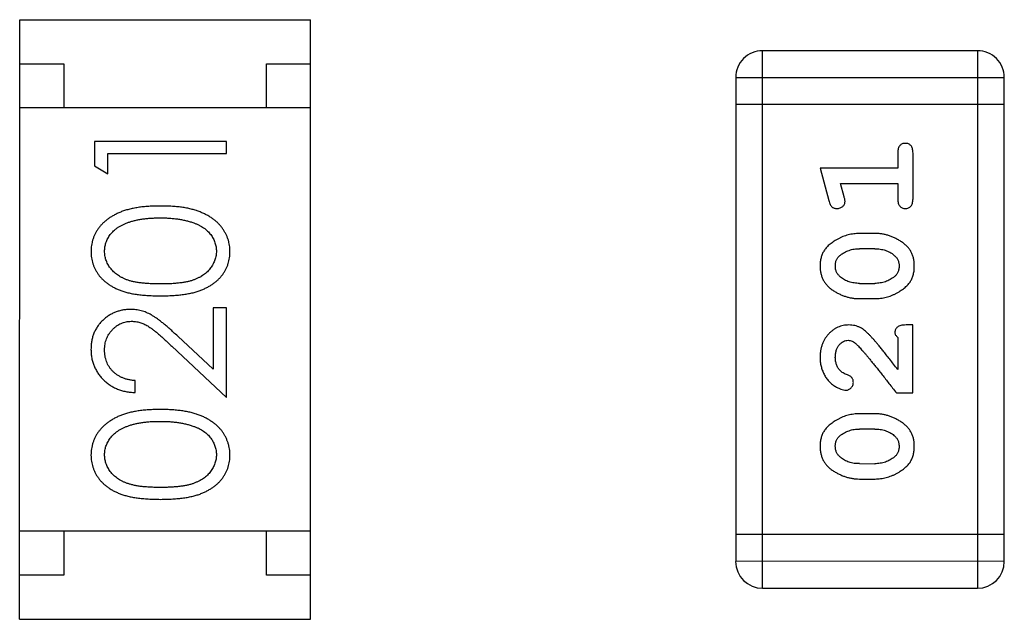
# Model space of a CAD drawing. Header units: millimetres. Extents: x 344 to 667, y 229 to 335.
# Tile 71 of 206: x 569.539 to 570.656, y 265.527 to 266.207. Entities that reach past the tile are written whole.
import ezdxf

# ---------------------------------------------------------------- set-up
doc = ezdxf.new("R2010")
doc.units = ezdxf.units.MM
doc.header["$LTSCALE"] = 0.5
doc.layers.get('0').update_dxf_attribs({"linetype": 'CONTINUOUS'})

msp = doc.modelspace()

# ---------------------------------------------------------------- linework, layer by layer
at = {"linetype": 'Continuous'}
for p, q in [((569.539, 265.5266), (569.5391, 266.2066)), ((569.5391, 266.2066), (569.8691, 266.2066)), ((569.869, 265.5266), (569.8691, 266.2066)), ((570.3819, 265.5619), (570.382, 266.1715)), ((570.6258, 266.1714), (570.382, 266.1715)), ((570.6258, 266.1714), (570.6258, 265.5618)), ((569.5391, 266.1566), (569.5891, 266.1566)), ((569.5891, 266.1566), (569.5891, 266.1066)), ((569.8191, 266.1066), (569.8191, 266.1566)), ((569.8191, 266.1566), (569.8691, 266.1566)), ((570.3515, 266.141), (570.3515, 265.5924)), ((570.3515, 266.141), (570.6563, 266.141)), ((570.6563, 265.5923), (570.6563, 266.141)), ((570.6563, 266.1105), (570.3515, 266.1105)), ((569.8691, 266.1066), (569.5391, 266.1066)), ((569.6238, 266.0684), (569.6238, 266.0407)), ((569.7738, 266.0684), (569.6238, 266.0684)), ((569.7738, 266.0549), (569.7738, 266.0684)), ((569.6392, 266.0319), (569.6392, 266.055)), ((569.6392, 266.055), (569.7738, 266.0549)), ((570.5354, 266.0554), (570.5354, 266.0381)), ((570.5527, 266.0035), (570.5527, 266.0554)), ((569.6238, 266.0407), (569.6392, 266.0319)), ((570.4473, 266.0381), (570.4571, 266.0016)), ((570.5354, 266.0381), (570.4473, 266.0381)), ((570.4745, 266.0058), (570.4704, 266.0208)), ((570.4704, 266.0208), (570.5354, 266.0208)), ((570.5354, 266.0208), (570.5354, 266.0035)), ((570.5096, 265.9642), (570.4919, 265.9642)), ((570.5093, 265.9469), (570.4921, 265.9469)), ((570.4921, 265.9076), (570.5093, 265.9076)), ((570.4919, 265.8903), (570.5096, 265.8903)), ((569.7584, 265.8799), (569.7584, 265.8101)), ((569.7738, 265.8799), (569.7584, 265.8799)), ((569.7738, 265.778), (569.7738, 265.8799)), ((570.5526, 265.8604), (570.5448, 265.8604)), ((570.5526, 265.7833), (570.5526, 265.8604)), ((569.7584, 265.8101), (569.7184, 265.8477)), ((570.5353, 265.8462), (570.5353, 265.81)), ((569.7117, 265.8362), (569.7738, 265.778)), ((569.6699, 265.7838), (569.6699, 265.7973)), ((570.5338, 265.7833), (570.5526, 265.7833)), ((570.5096, 265.7597), (570.4918, 265.7597)), ((570.5093, 265.7424), (570.4921, 265.7424)), ((570.4921, 265.7031), (570.5093, 265.703)), ((570.4918, 265.6857), (570.5096, 265.6857)), ((569.8691, 265.6266), (569.5391, 265.6266)), ((569.5891, 265.6266), (569.589, 265.5766)), ((569.819, 265.5766), (569.8191, 265.6266)), ((570.6563, 265.6228), (570.3515, 265.6228)), ((570.6563, 265.5923), (570.3515, 265.5924)), ((569.589, 265.5766), (569.539, 265.5766)), ((569.869, 265.5766), (569.819, 265.5766)), ((570.3819, 265.5619), (570.6258, 265.5618)), ((569.539, 265.5266), (569.869, 265.5266))]:
    msp.add_line(p, q, dxfattribs=at)
for centre, start, end in [((570.382, 266.141), 89.9951, 179.9951), ((570.6258, 266.141), 359.9951, 89.9951), ((570.3819, 265.5923), 179.9951, 269.9951), ((570.6258, 265.5923), 269.9951, 359.9951)]:
    msp.add_arc(centre, 0.0305, start, end, dxfattribs=at)
for points, knots in [([(570.544, 266.0664), (570.5434, 266.0664), (570.5422, 266.0664), (570.5405, 266.0658), (570.539, 266.065), (570.5377, 266.0638), (570.5366, 266.0623), (570.5359, 266.0603), (570.5354, 266.058), (570.5354, 266.0563), (570.5354, 266.0554)], [0, 0, 0, 0, 0.11517, 0.223509, 0.328254, 0.438012, 0.553651, 0.682263, 0.830856, 1, 1, 1, 1]), ([(570.5527, 266.0554), (570.5526, 266.0563), (570.5526, 266.058), (570.5521, 266.0603), (570.5514, 266.0623), (570.5503, 266.0638), (570.549, 266.065), (570.5475, 266.0658), (570.5458, 266.0664), (570.5446, 266.0664), (570.544, 266.0664)], [0, 0, 0, 0, 0.169012, 0.317488, 0.445429, 0.560977, 0.67065, 0.776666, 0.88492, 1, 1, 1, 1]), ([(570.4571, 266.0016), (570.4574, 266.0007), (570.4579, 265.9991), (570.4587, 265.9971), (570.4596, 265.9954), (570.4606, 265.9942), (570.4618, 265.9934), (570.4632, 265.9929), (570.4647, 265.9926), (570.4657, 265.9925), (570.4663, 265.9925)], [0, 0, 0, 0, 0.187321, 0.344927, 0.475328, 0.579604, 0.674244, 0.773631, 0.882025, 1, 1, 1, 1]), ([(570.4663, 265.9925), (570.4669, 265.9925), (570.4682, 265.9926), (570.4699, 265.9931), (570.4715, 265.9938), (570.4729, 265.9948), (570.4741, 265.996), (570.475, 265.9974), (570.4755, 265.9989), (570.4755, 265.9999), (570.4756, 266.0004)], [0, 0, 0, 0, 0.138815, 0.27042, 0.39836, 0.52875, 0.654955, 0.771147, 0.884581, 1, 1, 1, 1]), ([(570.4756, 266.0004), (570.4756, 266.0007), (570.4755, 266.0015), (570.4753, 266.0027), (570.475, 266.0042), (570.4747, 266.0052), (570.4745, 266.0058)], [0, 0, 0, 0, 0.183151, 0.413144, 0.682305, 1, 1, 1, 1]), ([(570.5354, 266.0035), (570.5354, 266.0026), (570.5354, 266.0009), (570.5359, 265.9986), (570.5366, 265.9967), (570.5377, 265.9951), (570.539, 265.994), (570.5405, 265.9931), (570.5422, 265.9926), (570.5434, 265.9925), (570.544, 265.9925)], [0, 0, 0, 0, 0.169102, 0.317658, 0.446239, 0.563118, 0.671828, 0.776546, 0.884858, 1, 1, 1, 1]), ([(570.544, 265.9925), (570.5446, 265.9925), (570.5458, 265.9926), (570.5475, 265.9931), (570.549, 265.9939), (570.5503, 265.9951), (570.5514, 265.9967), (570.5521, 265.9986), (570.5526, 266.0009), (570.5526, 266.0026), (570.5527, 266.0035)], [0, 0, 0, 0, 0.115051, 0.223278, 0.329269, 0.437893, 0.554681, 0.682591, 0.83103, 1, 1, 1, 1]), ([(569.6989, 265.9953), (569.6966, 265.9953), (569.6921, 265.9953), (569.6855, 265.995), (569.6793, 265.9944), (569.6735, 265.9937), (569.668, 265.9927), (569.6629, 265.9916), (569.6581, 265.9901), (569.6537, 265.9886), (569.6496, 265.9867), (569.6458, 265.9848), (569.6422, 265.9827), (569.6389, 265.9805), (569.6359, 265.9781), (569.6331, 265.9755), (569.6306, 265.9728), (569.6283, 265.9699), (569.6263, 265.9669), (569.6246, 265.9638), (569.6232, 265.9607), (569.622, 265.9574), (569.6211, 265.9541), (569.6204, 265.9506), (569.62, 265.9471), (569.62, 265.9448), (569.62, 265.9436)], [0, 0, 0, 0, 0.065278, 0.127205, 0.186168, 0.241675, 0.294115, 0.343609, 0.390387, 0.434463, 0.476646, 0.517002, 0.555936, 0.593716, 0.630057, 0.665601, 0.700745, 0.734917, 0.768681, 0.802087, 0.834849, 0.867433, 0.900138, 0.932806, 0.966212, 1, 1, 1, 1]), ([(569.7776, 265.9436), (569.7776, 265.9447), (569.7776, 265.9471), (569.7771, 265.9506), (569.7765, 265.9541), (569.7756, 265.9574), (569.7743, 265.9607), (569.7729, 265.9639), (569.7711, 265.967), (569.7692, 265.97), (569.7669, 265.9729), (569.7644, 265.9756), (569.7616, 265.9782), (569.7586, 265.9806), (569.7553, 265.9829), (569.7517, 265.9849), (569.7479, 265.9869), (569.7438, 265.9886), (569.7394, 265.9903), (569.7347, 265.9916), (569.7296, 265.9928), (569.7242, 265.9937), (569.7183, 265.9944), (569.7122, 265.995), (569.7056, 265.9953), (569.7012, 265.9953), (569.6989, 265.9953)], [0, 0, 0, 0, 0.033824, 0.067298, 0.10028, 0.133019, 0.165736, 0.198792, 0.232372, 0.266409, 0.301016, 0.336196, 0.371972, 0.408574, 0.446394, 0.485225, 0.525372, 0.567224, 0.611081, 0.65775, 0.70702, 0.759235, 0.814484, 0.873227, 0.934937, 1, 1, 1, 1]), ([(569.6353, 265.944), (569.6354, 265.9457), (569.6356, 265.9489), (569.6368, 265.9538), (569.639, 265.9585), (569.6413, 265.9622), (569.6436, 265.9651), (569.6456, 265.9671), (569.6478, 265.9691), (569.6503, 265.9709), (569.653, 265.9726), (569.656, 265.9741), (569.6592, 265.9756), (569.6626, 265.9769), (569.6663, 265.978), (569.6702, 265.9791), (569.6743, 265.9799), (569.6787, 265.9807), (569.6834, 265.9812), (569.6883, 265.9816), (569.6935, 265.9818), (569.697, 265.9819), (569.6988, 265.9819)], [0, 0, 0, 0, 0.059689, 0.119507, 0.181075, 0.246162, 0.279894, 0.314468, 0.350403, 0.387474, 0.426147, 0.466624, 0.508745, 0.553328, 0.600058, 0.649177, 0.700552, 0.754894, 0.811825, 0.871514, 0.934319, 1, 1, 1, 1]), ([(569.6988, 265.9819), (569.7006, 265.9819), (569.7042, 265.9818), (569.7094, 265.9816), (569.7144, 265.9811), (569.7192, 265.9805), (569.7238, 265.9797), (569.7282, 265.9787), (569.7325, 265.9776), (569.7352, 265.9766), (569.7365, 265.9762)], [0, 0, 0, 0, 0.141157, 0.277773, 0.409244, 0.535676, 0.657497, 0.775458, 0.889412, 1, 1, 1, 1]), ([(569.7365, 265.9762), (569.7376, 265.9758), (569.7396, 265.975), (569.7425, 265.9737), (569.7453, 265.9723), (569.7478, 265.9706), (569.7501, 265.9689), (569.7522, 265.967), (569.7541, 265.965), (569.7564, 265.9622), (569.7587, 265.9585), (569.7607, 265.9538), (569.7621, 265.949), (569.7622, 265.9457), (569.7623, 265.944)], [0, 0, 0, 0, 0.075949, 0.148549, 0.218996, 0.286119, 0.351826, 0.416074, 0.478265, 0.540325, 0.660405, 0.774606, 0.887187, 1, 1, 1, 1]), ([(570.4919, 265.9642), (570.4908, 265.9642), (570.4886, 265.9641), (570.4855, 265.9638), (570.4823, 265.9633), (570.4792, 265.9626), (570.4762, 265.9617), (570.4732, 265.9606), (570.4702, 265.9593), (570.4673, 265.9578), (570.4646, 265.9562), (570.462, 265.9546), (570.4597, 265.9529), (570.4576, 265.9513), (570.4557, 265.9495), (570.4541, 265.9478), (570.4527, 265.9461), (570.4511, 265.9437), (570.4495, 265.9406), (570.4482, 265.9364), (570.4474, 265.9318), (570.4473, 265.9287), (570.4473, 265.9271)], [0, 0, 0, 0, 0.049855, 0.099516, 0.148482, 0.19758, 0.246804, 0.296268, 0.346517, 0.397047, 0.446826, 0.49336, 0.537801, 0.579207, 0.617974, 0.654833, 0.689171, 0.722088, 0.786392, 0.853518, 0.924186, 1, 1, 1, 1]), ([(570.5542, 265.9273), (570.5542, 265.9287), (570.5541, 265.9316), (570.5534, 265.9356), (570.5523, 265.9395), (570.5507, 265.9431), (570.5487, 265.9464), (570.5461, 265.9494), (570.5432, 265.9522), (570.5398, 265.9547), (570.5362, 265.9569), (570.5325, 265.9588), (570.5288, 265.9605), (570.5251, 265.9619), (570.5213, 265.9629), (570.5174, 265.9637), (570.5135, 265.9641), (570.5109, 265.9642), (570.5096, 265.9642)], [0, 0, 0, 0, 0.067217, 0.131051, 0.19272, 0.252824, 0.312745, 0.373449, 0.436041, 0.501494, 0.567761, 0.632087, 0.695096, 0.757109, 0.817993, 0.878657, 0.939311, 1, 1, 1, 1]), ([(569.62, 265.9436), (569.62, 265.9424), (569.62, 265.9401), (569.6204, 265.9366), (569.6211, 265.9332), (569.622, 265.9299), (569.6232, 265.9267), (569.6246, 265.9236), (569.6264, 265.9206), (569.6283, 265.9176), (569.6305, 265.9148), (569.633, 265.9121), (569.6357, 265.9097), (569.6386, 265.9074), (569.6419, 265.9052), (569.6453, 265.9032), (569.649, 265.9014), (569.653, 265.8997), (569.6573, 265.8982), (569.662, 265.8969), (569.6671, 265.8958), (569.6726, 265.895), (569.6786, 265.8943), (569.685, 265.8938), (569.6918, 265.8935), (569.6965, 265.8934), (569.6989, 265.8934)], [0, 0, 0, 0, 0.033742, 0.066533, 0.099153, 0.13154, 0.164087, 0.196563, 0.229707, 0.263315, 0.297504, 0.331686, 0.366482, 0.4021, 0.438958, 0.476748, 0.515985, 0.556589, 0.599519, 0.645765, 0.695487, 0.748721, 0.805687, 0.866754, 0.931405, 1, 1, 1, 1]), ([(569.6988, 265.9069), (569.6968, 265.9069), (569.6929, 265.9069), (569.6872, 265.9072), (569.6819, 265.9075), (569.677, 265.908), (569.6725, 265.9086), (569.6684, 265.9094), (569.6646, 265.9103), (569.6612, 265.9114), (569.6581, 265.9127), (569.6552, 265.914), (569.6525, 265.9155), (569.65, 265.9172), (569.6476, 265.9189), (569.6455, 265.9208), (569.6436, 265.9228), (569.6413, 265.9257), (569.639, 265.9294), (569.6368, 265.9341), (569.6356, 265.939), (569.6354, 265.9424), (569.6353, 265.944)], [0, 0, 0, 0, 0.073302, 0.142286, 0.206253, 0.266017, 0.321612, 0.372532, 0.419497, 0.462398, 0.502825, 0.541489, 0.579034, 0.615143, 0.650298, 0.684912, 0.718701, 0.752189, 0.817245, 0.879117, 0.939613, 1, 1, 1, 1]), ([(569.7623, 265.944), (569.7622, 265.9424), (569.762, 265.9391), (569.7607, 265.9342), (569.7586, 265.9294), (569.7563, 265.9257), (569.754, 265.9228), (569.752, 265.9208), (569.7499, 265.9189), (569.7476, 265.9171), (569.7451, 265.9155), (569.7423, 265.914), (569.7394, 265.9127), (569.7363, 265.9114), (569.7329, 265.9103), (569.7292, 265.9094), (569.725, 265.9086), (569.7205, 265.908), (569.7156, 265.9075), (569.7103, 265.9071), (569.7047, 265.9069), (569.7008, 265.9069), (569.6988, 265.9069)], [0, 0, 0, 0, 0.060034, 0.120278, 0.182348, 0.247919, 0.281641, 0.315701, 0.350322, 0.385703, 0.421819, 0.459196, 0.497866, 0.538301, 0.58121, 0.628183, 0.679403, 0.734699, 0.794074, 0.858416, 0.927049, 1, 1, 1, 1]), ([(569.6989, 265.8934), (569.7012, 265.8934), (569.7059, 265.8935), (569.7126, 265.8938), (569.719, 265.8943), (569.7249, 265.895), (569.7305, 265.8959), (569.7356, 265.8969), (569.7403, 265.8983), (569.7447, 265.8998), (569.7487, 265.9015), (569.7524, 265.9033), (569.7559, 265.9053), (569.7591, 265.9075), (569.762, 265.9098), (569.7648, 265.9123), (569.7672, 265.9149), (569.7694, 265.9177), (569.7713, 265.9207), (569.773, 265.9237), (569.7745, 265.9268), (569.7756, 265.93), (569.7765, 265.9332), (569.7772, 265.9366), (569.7776, 265.94), (569.7776, 265.9424), (569.7776, 265.9436)], [0, 0, 0, 0, 0.068113, 0.132564, 0.193427, 0.250218, 0.303569, 0.353576, 0.400235, 0.443586, 0.484619, 0.524292, 0.56238, 0.599049, 0.63494, 0.669782, 0.704009, 0.737842, 0.771098, 0.803896, 0.836415, 0.868639, 0.900715, 0.933378, 0.966213, 1, 1, 1, 1]), ([(570.4698, 265.9393), (570.4706, 265.9399), (570.4722, 265.9411), (570.4748, 265.9427), (570.4774, 265.944), (570.4802, 265.945), (570.483, 265.9459), (570.486, 265.9465), (570.489, 265.9468), (570.4911, 265.9469), (570.4921, 265.9469)], [0, 0, 0, 0, 0.125331, 0.248948, 0.371201, 0.494032, 0.616811, 0.742104, 0.868849, 1, 1, 1, 1]), ([(570.5093, 265.9469), (570.5104, 265.9469), (570.5125, 265.9468), (570.5155, 265.9465), (570.5185, 265.9459), (570.5213, 265.9451), (570.5239, 265.9441), (570.5265, 265.9428), (570.5289, 265.9414), (570.5304, 265.9402), (570.5311, 265.9396)], [0, 0, 0, 0, 0.135449, 0.266263, 0.393429, 0.516942, 0.639128, 0.758779, 0.879341, 1, 1, 1, 1]), ([(570.4646, 265.9272), (570.4646, 265.9278), (570.4646, 265.929), (570.4648, 265.9309), (570.4653, 265.9326), (570.4658, 265.9341), (570.4666, 265.9356), (570.4675, 265.937), (570.4686, 265.9382), (570.4694, 265.939), (570.4698, 265.9393)], [0, 0, 0, 0, 0.138115, 0.270177, 0.397547, 0.520057, 0.63869, 0.757499, 0.878226, 1, 1, 1, 1]), ([(570.5311, 265.9396), (570.5316, 265.9392), (570.5325, 265.9384), (570.5337, 265.9371), (570.5347, 265.9357), (570.5355, 265.9342), (570.5361, 265.9326), (570.5366, 265.9309), (570.5369, 265.9292), (570.5369, 265.928), (570.5369, 265.9273)], [0, 0, 0, 0, 0.129853, 0.25607, 0.380154, 0.49978, 0.62208, 0.743277, 0.868791, 1, 1, 1, 1]), ([(570.4473, 265.9271), (570.4473, 265.9256), (570.4474, 265.9228), (570.4481, 265.9187), (570.4492, 265.9149), (570.4508, 265.9113), (570.4528, 265.908), (570.4554, 265.905), (570.4583, 265.9022), (570.4617, 265.8997), (570.4653, 265.8975), (570.469, 265.8956), (570.4727, 265.8939), (570.4765, 265.8926), (570.4802, 265.8915), (570.4841, 265.8908), (570.488, 265.8903), (570.4906, 265.8903), (570.4919, 265.8903)], [0, 0, 0, 0, 0.06692, 0.130834, 0.19258, 0.252759, 0.312631, 0.373411, 0.436359, 0.501894, 0.568244, 0.632472, 0.69556, 0.757163, 0.818592, 0.878885, 0.939235, 1, 1, 1, 1]), ([(570.4704, 265.9148), (570.4699, 265.9152), (570.469, 265.916), (570.4678, 265.9174), (570.4668, 265.9188), (570.466, 265.9203), (570.4653, 265.9219), (570.4649, 265.9236), (570.4646, 265.9254), (570.4646, 265.9266), (570.4646, 265.9272)], [0, 0, 0, 0, 0.13042, 0.256046, 0.378133, 0.498725, 0.620452, 0.742761, 0.869406, 1, 1, 1, 1]), ([(570.5096, 265.8903), (570.5107, 265.8903), (570.5128, 265.8903), (570.516, 265.8906), (570.5191, 265.8911), (570.5222, 265.8918), (570.5253, 265.8927), (570.5282, 265.8938), (570.5312, 265.8951), (570.5341, 265.8965), (570.5368, 265.8981), (570.5394, 265.8997), (570.5417, 265.9014), (570.5438, 265.903), (570.5456, 265.9047), (570.5473, 265.9064), (570.5487, 265.9082), (570.5503, 265.9105), (570.5519, 265.9137), (570.5533, 265.9179), (570.5541, 265.9225), (570.5542, 265.9257), (570.5542, 265.9273)], [0, 0, 0, 0, 0.049886, 0.09882, 0.148132, 0.19689, 0.246038, 0.295176, 0.345305, 0.395692, 0.445312, 0.491875, 0.535813, 0.577009, 0.616081, 0.652689, 0.687585, 0.720206, 0.785062, 0.85223, 0.923759, 1, 1, 1, 1]), ([(570.5369, 265.9273), (570.5369, 265.9267), (570.5369, 265.9255), (570.5366, 265.9236), (570.5362, 265.9219), (570.5356, 265.9204), (570.5349, 265.9189), (570.534, 265.9175), (570.5329, 265.9163), (570.5321, 265.9156), (570.5316, 265.9152)], [0, 0, 0, 0, 0.139844, 0.271849, 0.399162, 0.521619, 0.6402, 0.758957, 0.87828, 1, 1, 1, 1]), ([(570.4921, 265.9076), (570.4911, 265.9076), (570.489, 265.9076), (570.4859, 265.908), (570.483, 265.9085), (570.4802, 265.9093), (570.4775, 265.9103), (570.475, 265.9116), (570.4726, 265.9131), (570.4711, 265.9142), (570.4704, 265.9148)], [0, 0, 0, 0, 0.135446, 0.266257, 0.393419, 0.517936, 0.639137, 0.758785, 0.879345, 1, 1, 1, 1]), ([(570.5316, 265.9152), (570.5308, 265.9146), (570.5293, 265.9134), (570.5267, 265.9118), (570.5241, 265.9105), (570.5213, 265.9094), (570.5185, 265.9086), (570.5155, 265.908), (570.5125, 265.9076), (570.5104, 265.9076), (570.5093, 265.9076)], [0, 0, 0, 0, 0.124927, 0.248361, 0.370889, 0.492583, 0.61616, 0.741472, 0.869044, 1, 1, 1, 1]), ([(569.6645, 265.878), (569.6631, 265.878), (569.6601, 265.8779), (569.6558, 265.8773), (569.6517, 265.8763), (569.6477, 265.875), (569.6438, 265.8732), (569.6401, 265.871), (569.6365, 265.8685), (569.6332, 265.8655), (569.63, 265.8623), (569.6274, 265.8588), (569.6251, 265.855), (569.6232, 265.8511), (569.6217, 265.8468), (569.6207, 265.8423), (569.6201, 265.8376), (569.62, 265.8344), (569.6199, 265.8327)], [0, 0, 0, 0, 0.06271, 0.123347, 0.183401, 0.242828, 0.302097, 0.36242, 0.423725, 0.487032, 0.550491, 0.612709, 0.674265, 0.73617, 0.799211, 0.863483, 0.930525, 1, 1, 1, 1]), ([(569.7184, 265.8477), (569.7168, 265.8491), (569.7138, 265.8519), (569.7095, 265.8558), (569.7054, 265.8594), (569.7015, 265.8626), (569.6979, 265.8654), (569.6945, 265.8679), (569.6913, 265.87), (569.6875, 265.8723), (569.6828, 265.8747), (569.6769, 265.8766), (569.6708, 265.8778), (569.6666, 265.878), (569.6645, 265.878)], [0, 0, 0, 0, 0.09953, 0.192079, 0.277712, 0.357454, 0.429648, 0.495771, 0.555538, 0.608657, 0.707578, 0.804328, 0.901298, 1, 1, 1, 1]), ([(569.6353, 265.832), (569.6354, 265.8332), (569.6354, 265.8354), (569.6358, 265.8386), (569.6365, 265.8417), (569.6375, 265.8447), (569.6388, 265.8475), (569.6403, 265.8502), (569.6422, 265.8527), (569.6443, 265.8552), (569.6466, 265.8574), (569.649, 265.8593), (569.6515, 265.8609), (569.6541, 265.8623), (569.6569, 265.8633), (569.6597, 265.864), (569.6627, 265.8645), (569.6647, 265.8645), (569.6657, 265.8646)], [0, 0, 0, 0, 0.068027, 0.133505, 0.19695, 0.26027, 0.322741, 0.384982, 0.448465, 0.513424, 0.578224, 0.640011, 0.700094, 0.760067, 0.819012, 0.877878, 0.938035, 1, 1, 1, 1]), ([(569.6657, 265.8646), (569.6674, 265.8645), (569.6706, 265.8644), (569.6754, 265.8633), (569.68, 265.8616), (569.6838, 265.8597), (569.687, 265.8576), (569.6897, 265.8557), (569.6926, 265.8534), (569.6959, 265.8507), (569.6994, 265.8476), (569.7032, 265.8442), (569.7074, 265.8403), (569.7102, 265.8376), (569.7117, 265.8362)], [0, 0, 0, 0, 0.088014, 0.174976, 0.2638, 0.355443, 0.406413, 0.465519, 0.533076, 0.609353, 0.693899, 0.787171, 0.889197, 1, 1, 1, 1]), ([(570.48, 265.8604), (570.4789, 265.8603), (570.4767, 265.8603), (570.4735, 265.8598), (570.4704, 265.859), (570.4674, 265.8578), (570.4645, 265.8564), (570.4618, 265.8546), (570.4592, 265.8525), (570.4568, 265.8501), (570.4546, 265.8475), (570.4526, 265.8446), (570.4509, 265.8416), (570.4496, 265.8383), (570.4485, 265.8349), (570.4478, 265.8314), (570.4473, 265.8276), (570.4473, 265.825), (570.4472, 265.8237)], [0, 0, 0, 0, 0.060981, 0.120256, 0.178148, 0.236115, 0.293993, 0.352864, 0.413358, 0.476056, 0.539296, 0.602396, 0.665116, 0.728325, 0.792919, 0.859317, 0.928302, 1, 1, 1, 1]), ([(570.5083, 265.8436), (570.5075, 265.8445), (570.506, 265.8462), (570.5038, 265.8485), (570.5017, 265.8507), (570.4997, 265.8525), (570.4979, 265.8541), (570.4961, 265.8555), (570.4945, 265.8566), (570.4924, 265.8577), (570.4898, 265.8588), (570.4867, 265.8597), (570.4834, 265.8603), (570.4811, 265.8603), (570.48, 265.8604)], [0, 0, 0, 0, 0.103002, 0.197728, 0.285279, 0.365235, 0.437224, 0.502446, 0.560545, 0.611446, 0.707576, 0.80349, 0.900532, 1, 1, 1, 1]), ([(570.5448, 265.8604), (570.5437, 265.8603), (570.5417, 265.8603), (570.539, 265.8599), (570.5368, 265.8592), (570.535, 265.8581), (570.5338, 265.8568), (570.5328, 265.8553), (570.5323, 265.8536), (570.5322, 265.8523), (570.5322, 265.8517)], [0, 0, 0, 0, 0.1844, 0.34094, 0.473574, 0.586824, 0.690029, 0.789175, 0.890445, 1, 1, 1, 1]), ([(570.5322, 265.8517), (570.5322, 265.8513), (570.5323, 265.8503), (570.533, 265.8489), (570.534, 265.8475), (570.5349, 265.8467), (570.5353, 265.8462)], [0, 0, 0, 0, 0.20611, 0.432681, 0.695597, 1, 1, 1, 1]), ([(570.4645, 265.8236), (570.4646, 265.825), (570.4647, 265.8277), (570.4655, 265.8315), (570.4669, 265.8349), (570.4688, 265.8377), (570.4711, 265.8401), (570.4736, 265.8418), (570.4763, 265.8429), (570.4781, 265.843), (570.4791, 265.8431)], [0, 0, 0, 0, 0.156344, 0.299348, 0.4327, 0.561, 0.682299, 0.791883, 0.89611, 1, 1, 1, 1]), ([(570.4791, 265.8431), (570.4799, 265.843), (570.4815, 265.8429), (570.4839, 265.8419), (570.4864, 265.8404), (570.488, 265.839), (570.4888, 265.8383)], [0, 0, 0, 0, 0.212836, 0.442809, 0.70317, 1, 1, 1, 1]), ([(570.5353, 265.81), (570.5338, 265.812), (570.5308, 265.8158), (570.5265, 265.8213), (570.5225, 265.8263), (570.519, 265.8307), (570.5158, 265.8347), (570.513, 265.8381), (570.5105, 265.841), (570.509, 265.8428), (570.5083, 265.8436)], [0, 0, 0, 0, 0.176662, 0.337826, 0.484741, 0.617764, 0.73494, 0.837793, 0.926412, 1, 1, 1, 1]), ([(569.6199, 265.8327), (569.62, 265.831), (569.6201, 265.8278), (569.6207, 265.8229), (569.6219, 265.8183), (569.6234, 265.8139), (569.6254, 265.8097), (569.6278, 265.8056), (569.6307, 265.8018), (569.634, 265.7983), (569.6376, 265.795), (569.6415, 265.7921), (569.6456, 265.7897), (569.65, 265.7877), (569.6546, 265.786), (569.6595, 265.7849), (569.6646, 265.7841), (569.6682, 265.7839), (569.6699, 265.7838)], [0, 0, 0, 0, 0.06445, 0.126725, 0.187421, 0.247417, 0.306749, 0.366595, 0.427749, 0.490235, 0.553031, 0.614805, 0.676505, 0.738096, 0.801021, 0.864897, 0.931209, 1, 1, 1, 1]), ([(569.6699, 265.7973), (569.6686, 265.7974), (569.666, 265.7976), (569.6622, 265.7984), (569.6587, 265.7993), (569.6553, 265.8006), (569.6523, 265.8021), (569.6494, 265.8038), (569.6468, 265.8058), (569.6444, 265.8081), (569.6423, 265.8105), (569.6404, 265.8131), (569.6388, 265.8159), (569.6376, 265.8189), (569.6366, 265.8219), (569.6358, 265.8252), (569.6354, 265.8286), (569.6354, 265.8309), (569.6353, 265.832)], [0, 0, 0, 0, 0.073648, 0.143686, 0.210962, 0.275557, 0.338064, 0.399311, 0.4594, 0.51934, 0.579024, 0.637809, 0.695959, 0.754122, 0.813113, 0.873453, 0.935561, 1, 1, 1, 1]), ([(570.4888, 265.8383), (570.4892, 265.8379), (570.4902, 265.8369), (570.4918, 265.8353), (570.4935, 265.8334), (570.4954, 265.8312), (570.4976, 265.8288), (570.4999, 265.826), (570.5024, 265.823), (570.5051, 265.8197), (570.508, 265.8161), (570.5111, 265.8123), (570.5144, 265.8081), (570.5179, 265.8037), (570.5216, 265.799), (570.5255, 265.794), (570.5296, 265.7887), (570.5323, 265.7851), (570.5338, 265.7833)], [0, 0, 0, 0, 0.026647, 0.057942, 0.094152, 0.134806, 0.180631, 0.231142, 0.286385, 0.346321, 0.411439, 0.481035, 0.555329, 0.634592, 0.718826, 0.807759, 0.901393, 1, 1, 1, 1]), ([(570.4472, 265.8237), (570.4473, 265.822), (570.4474, 265.8186), (570.4483, 265.8137), (570.4497, 265.809), (570.4517, 265.8045), (570.4541, 265.8003), (570.457, 265.7967), (570.4602, 265.7935), (570.4638, 265.791), (570.4674, 265.789), (570.4707, 265.7876), (570.4737, 265.7866), (570.4757, 265.7865), (570.4766, 265.7864)], [0, 0, 0, 0, 0.098286, 0.193983, 0.289056, 0.384352, 0.477435, 0.566197, 0.652355, 0.737986, 0.818188, 0.887401, 0.94802, 1, 1, 1, 1]), ([(570.4699, 265.8087), (570.4695, 265.8092), (570.4686, 265.8102), (570.4675, 265.8118), (570.4666, 265.8136), (570.4659, 265.8154), (570.4653, 265.8173), (570.4649, 265.8193), (570.4646, 265.8214), (570.4646, 265.8228), (570.4645, 265.8236)], [0, 0, 0, 0, 0.121873, 0.243139, 0.363336, 0.485133, 0.607572, 0.734701, 0.864814, 1, 1, 1, 1]), ([(570.4784, 265.8037), (570.4775, 265.804), (570.4758, 265.8046), (570.4735, 265.8059), (570.4715, 265.8071), (570.4704, 265.8082), (570.4699, 265.8087)], [0, 0, 0, 0, 0.285518, 0.544185, 0.781367, 1, 1, 1, 1]), ([(570.485, 265.7953), (570.485, 265.7957), (570.4849, 265.7967), (570.4847, 265.7981), (570.4842, 265.7993), (570.4835, 265.8005), (570.4826, 265.8015), (570.4814, 265.8024), (570.48, 265.8031), (570.479, 265.8035), (570.4784, 265.8037)], [0, 0, 0, 0, 0.127347, 0.246131, 0.359406, 0.470543, 0.586092, 0.711469, 0.847022, 1, 1, 1, 1]), ([(570.4766, 265.7864), (570.4771, 265.7865), (570.4782, 265.7865), (570.4797, 265.787), (570.4812, 265.7879), (570.4825, 265.789), (570.4836, 265.7904), (570.4844, 265.7919), (570.4849, 265.7935), (570.485, 265.7947), (570.485, 265.7953)], [0, 0, 0, 0, 0.120856, 0.239483, 0.360995, 0.490166, 0.620982, 0.746416, 0.870253, 1, 1, 1, 1]), ([(569.6988, 265.7646), (569.6965, 265.7645), (569.692, 265.7645), (569.6855, 265.7642), (569.6793, 265.7637), (569.6734, 265.7629), (569.668, 265.762), (569.6628, 265.7608), (569.6581, 265.7594), (569.6537, 265.7578), (569.6496, 265.756), (569.6457, 265.7541), (569.6422, 265.7519), (569.6389, 265.7497), (569.6359, 265.7473), (569.6331, 265.7447), (569.6306, 265.742), (569.6283, 265.7391), (569.6263, 265.7362), (569.6246, 265.7331), (569.6232, 265.7299), (569.622, 265.7266), (569.6211, 265.7233), (569.6204, 265.7199), (569.62, 265.7164), (569.62, 265.714), (569.6199, 265.7128)], [0, 0, 0, 0, 0.065278, 0.127205, 0.186168, 0.241675, 0.294115, 0.343609, 0.390387, 0.434463, 0.476646, 0.517002, 0.555936, 0.593716, 0.630057, 0.665601, 0.700745, 0.734917, 0.768681, 0.802087, 0.834849, 0.867433, 0.900138, 0.932806, 0.966212, 1, 1, 1, 1]), ([(569.7776, 265.7128), (569.7776, 265.714), (569.7776, 265.7164), (569.7771, 265.7199), (569.7765, 265.7233), (569.7755, 265.7267), (569.7743, 265.7299), (569.7729, 265.7331), (569.7711, 265.7362), (569.7692, 265.7392), (569.7669, 265.7421), (569.7644, 265.7448), (569.7616, 265.7474), (569.7585, 265.7498), (569.7552, 265.7521), (569.7517, 265.7542), (569.7479, 265.7561), (569.7438, 265.7579), (569.7394, 265.7595), (569.7347, 265.7608), (569.7296, 265.762), (569.7241, 265.7629), (569.7183, 265.7636), (569.7121, 265.7642), (569.7056, 265.7645), (569.7011, 265.7645), (569.6988, 265.7646)], [0, 0, 0, 0, 0.033824, 0.067298, 0.10028, 0.133019, 0.165736, 0.198792, 0.232372, 0.266409, 0.301016, 0.336196, 0.371972, 0.408574, 0.446394, 0.485225, 0.525372, 0.567224, 0.611081, 0.65775, 0.70702, 0.759235, 0.814484, 0.873227, 0.934937, 1, 1, 1, 1]), ([(569.6353, 265.7132), (569.6354, 265.7149), (569.6356, 265.7182), (569.6368, 265.723), (569.639, 265.7277), (569.6413, 265.7314), (569.6436, 265.7343), (569.6456, 265.7363), (569.6478, 265.7383), (569.6503, 265.7401), (569.653, 265.7418), (569.656, 265.7433), (569.6591, 265.7448), (569.6626, 265.7461), (569.6662, 265.7473), (569.6701, 265.7484), (569.6743, 265.7492), (569.6787, 265.7499), (569.6834, 265.7504), (569.6883, 265.7509), (569.6935, 265.751), (569.697, 265.7511), (569.6988, 265.7511)], [0, 0, 0, 0, 0.059689, 0.119507, 0.181075, 0.246162, 0.279894, 0.314468, 0.350403, 0.387474, 0.426147, 0.466624, 0.508745, 0.553328, 0.600058, 0.649177, 0.700552, 0.754894, 0.811825, 0.871514, 0.934319, 1, 1, 1, 1]), ([(569.6988, 265.7511), (569.7006, 265.7511), (569.7041, 265.7511), (569.7094, 265.7508), (569.7144, 265.7503), (569.7192, 265.7497), (569.7238, 265.7489), (569.7282, 265.748), (569.7324, 265.7468), (569.7352, 265.7459), (569.7365, 265.7454)], [0, 0, 0, 0, 0.141157, 0.277773, 0.409244, 0.535676, 0.657497, 0.775458, 0.889412, 1, 1, 1, 1]), ([(570.4918, 265.7597), (570.4908, 265.7597), (570.4886, 265.7596), (570.4854, 265.7593), (570.4823, 265.7588), (570.4792, 265.7581), (570.4762, 265.7572), (570.4731, 265.7561), (570.4702, 265.7548), (570.4673, 265.7533), (570.4646, 265.7517), (570.462, 265.7501), (570.4597, 265.7484), (570.4576, 265.7467), (570.4557, 265.745), (570.4541, 265.7433), (570.4527, 265.7416), (570.4511, 265.7392), (570.4495, 265.7361), (570.4482, 265.7319), (570.4474, 265.7273), (570.4473, 265.7242), (570.4472, 265.7225)], [0, 0, 0, 0, 0.049855, 0.099516, 0.148482, 0.19758, 0.246804, 0.296268, 0.346517, 0.397047, 0.446826, 0.49336, 0.537801, 0.579207, 0.617974, 0.654833, 0.689171, 0.722088, 0.786392, 0.853518, 0.924186, 1, 1, 1, 1]), ([(570.5542, 265.7228), (570.5542, 265.7242), (570.5541, 265.727), (570.5534, 265.7311), (570.5523, 265.735), (570.5507, 265.7385), (570.5486, 265.7419), (570.5461, 265.7449), (570.5432, 265.7477), (570.5398, 265.7502), (570.5362, 265.7524), (570.5325, 265.7543), (570.5288, 265.756), (570.525, 265.7573), (570.5212, 265.7584), (570.5174, 265.7591), (570.5135, 265.7596), (570.5109, 265.7597), (570.5096, 265.7597)], [0, 0, 0, 0, 0.067217, 0.131051, 0.19272, 0.252824, 0.312745, 0.373449, 0.436041, 0.501494, 0.567761, 0.632087, 0.695096, 0.757109, 0.817993, 0.878657, 0.939311, 1, 1, 1, 1]), ([(569.7365, 265.7454), (569.7375, 265.745), (569.7396, 265.7443), (569.7425, 265.7429), (569.7452, 265.7415), (569.7478, 265.7399), (569.7501, 265.7381), (569.7522, 265.7363), (569.7541, 265.7343), (569.7564, 265.7315), (569.7587, 265.7278), (569.7607, 265.7231), (569.762, 265.7182), (569.7622, 265.7149), (569.7622, 265.7132)], [0, 0, 0, 0, 0.075949, 0.148549, 0.218996, 0.286119, 0.351826, 0.416074, 0.478265, 0.540325, 0.660405, 0.774606, 0.887187, 1, 1, 1, 1]), ([(570.4698, 265.7348), (570.4706, 265.7354), (570.4722, 265.7366), (570.4748, 265.7382), (570.4774, 265.7395), (570.4802, 265.7405), (570.483, 265.7414), (570.486, 265.742), (570.489, 265.7423), (570.4911, 265.7424), (570.4921, 265.7424)], [0, 0, 0, 0, 0.125331, 0.248948, 0.371201, 0.494032, 0.616811, 0.742104, 0.868849, 1, 1, 1, 1]), ([(570.5093, 265.7424), (570.5104, 265.7424), (570.5125, 265.7423), (570.5155, 265.742), (570.5185, 265.7414), (570.5212, 265.7406), (570.5239, 265.7396), (570.5265, 265.7383), (570.5289, 265.7369), (570.5304, 265.7357), (570.5311, 265.7351)], [0, 0, 0, 0, 0.135449, 0.266263, 0.393429, 0.516942, 0.639128, 0.758779, 0.879341, 1, 1, 1, 1]), ([(570.4645, 265.7227), (570.4645, 265.7233), (570.4646, 265.7245), (570.4648, 265.7263), (570.4652, 265.728), (570.4658, 265.7296), (570.4666, 265.7311), (570.4675, 265.7325), (570.4686, 265.7337), (570.4694, 265.7344), (570.4698, 265.7348)], [0, 0, 0, 0, 0.138115, 0.270177, 0.397547, 0.520057, 0.63869, 0.757499, 0.878226, 1, 1, 1, 1]), ([(570.5311, 265.7351), (570.5316, 265.7347), (570.5325, 265.7339), (570.5337, 265.7326), (570.5347, 265.7312), (570.5355, 265.7297), (570.5361, 265.7281), (570.5366, 265.7264), (570.5368, 265.7247), (570.5369, 265.7234), (570.5369, 265.7228)], [0, 0, 0, 0, 0.129853, 0.25607, 0.380154, 0.49978, 0.62208, 0.743277, 0.868791, 1, 1, 1, 1]), ([(570.4472, 265.7225), (570.4473, 265.7211), (570.4473, 265.7183), (570.4481, 265.7142), (570.4492, 265.7104), (570.4508, 265.7068), (570.4528, 265.7035), (570.4553, 265.7005), (570.4583, 265.6977), (570.4617, 265.6952), (570.4653, 265.693), (570.469, 265.6911), (570.4727, 265.6894), (570.4764, 265.6881), (570.4802, 265.687), (570.4841, 265.6863), (570.4879, 265.6858), (570.4905, 265.6858), (570.4918, 265.6857)], [0, 0, 0, 0, 0.06692, 0.130834, 0.19258, 0.252759, 0.312631, 0.373411, 0.436359, 0.501894, 0.568244, 0.632472, 0.69556, 0.757163, 0.818592, 0.878885, 0.939235, 1, 1, 1, 1]), ([(570.4703, 265.7103), (570.4699, 265.7107), (570.469, 265.7115), (570.4678, 265.7129), (570.4668, 265.7143), (570.466, 265.7158), (570.4653, 265.7174), (570.4649, 265.7191), (570.4646, 265.7208), (570.4646, 265.7221), (570.4645, 265.7227)], [0, 0, 0, 0, 0.13042, 0.256046, 0.378133, 0.498725, 0.620452, 0.742761, 0.869406, 1, 1, 1, 1]), ([(570.5096, 265.6857), (570.5107, 265.6858), (570.5128, 265.6858), (570.516, 265.6861), (570.5191, 265.6866), (570.5222, 265.6873), (570.5252, 265.6882), (570.5282, 265.6893), (570.5312, 265.6905), (570.5341, 265.692), (570.5368, 265.6936), (570.5394, 265.6952), (570.5417, 265.6969), (570.5438, 265.6985), (570.5456, 265.7002), (570.5473, 265.7019), (570.5487, 265.7036), (570.5503, 265.706), (570.5519, 265.7092), (570.5532, 265.7134), (570.5541, 265.718), (570.5542, 265.7211), (570.5542, 265.7228)], [0, 0, 0, 0, 0.049886, 0.09882, 0.148132, 0.19689, 0.246038, 0.295176, 0.345305, 0.395692, 0.445312, 0.491875, 0.535813, 0.577009, 0.616081, 0.652689, 0.687585, 0.720206, 0.785062, 0.85223, 0.923759, 1, 1, 1, 1]), ([(570.5369, 265.7228), (570.5369, 265.7222), (570.5369, 265.7209), (570.5366, 265.7191), (570.5362, 265.7174), (570.5356, 265.7159), (570.5349, 265.7144), (570.534, 265.713), (570.5329, 265.7118), (570.532, 265.7111), (570.5316, 265.7107)], [0, 0, 0, 0, 0.139844, 0.271849, 0.399162, 0.521619, 0.6402, 0.758957, 0.87828, 1, 1, 1, 1]), ([(569.6199, 265.7128), (569.62, 265.7116), (569.62, 265.7093), (569.6204, 265.7058), (569.6211, 265.7025), (569.622, 265.6992), (569.6232, 265.696), (569.6246, 265.6928), (569.6263, 265.6898), (569.6283, 265.6869), (569.6305, 265.684), (569.6329, 265.6814), (569.6357, 265.6789), (569.6386, 265.6766), (569.6418, 265.6744), (569.6453, 265.6724), (569.649, 265.6706), (569.6529, 265.6689), (569.6573, 265.6674), (569.662, 265.6662), (569.6671, 265.665), (569.6726, 265.6642), (569.6786, 265.6635), (569.685, 265.663), (569.6918, 265.6627), (569.6964, 265.6627), (569.6988, 265.6626)], [0, 0, 0, 0, 0.033742, 0.066533, 0.099153, 0.13154, 0.164087, 0.196563, 0.229707, 0.263315, 0.297504, 0.331686, 0.366482, 0.4021, 0.438958, 0.476748, 0.515985, 0.556589, 0.599519, 0.645765, 0.695487, 0.748721, 0.805687, 0.866754, 0.931405, 1, 1, 1, 1]), ([(569.6988, 265.6761), (569.6968, 265.6761), (569.6929, 265.6761), (569.6872, 265.6764), (569.6819, 265.6767), (569.677, 265.6772), (569.6725, 265.6778), (569.6683, 265.6787), (569.6646, 265.6796), (569.6612, 265.6807), (569.6581, 265.6819), (569.6552, 265.6833), (569.6525, 265.6848), (569.65, 265.6864), (569.6476, 265.6881), (569.6455, 265.69), (569.6435, 265.6921), (569.6413, 265.6949), (569.639, 265.6987), (569.6368, 265.7034), (569.6356, 265.7083), (569.6354, 265.7116), (569.6353, 265.7132)], [0, 0, 0, 0, 0.073302, 0.142286, 0.206253, 0.266017, 0.321612, 0.372532, 0.419497, 0.462398, 0.502825, 0.541489, 0.579034, 0.615143, 0.650298, 0.684912, 0.718701, 0.752189, 0.817245, 0.879117, 0.939613, 1, 1, 1, 1]), ([(569.7622, 265.7132), (569.7622, 265.7116), (569.762, 265.7083), (569.7607, 265.7034), (569.7586, 265.6987), (569.7562, 265.6949), (569.7539, 265.6921), (569.752, 265.69), (569.7499, 265.6881), (569.7476, 265.6863), (569.745, 265.6847), (569.7423, 265.6832), (569.7394, 265.6819), (569.7363, 265.6806), (569.7329, 265.6795), (569.7291, 265.6786), (569.725, 265.6779), (569.7205, 265.6772), (569.7156, 265.6767), (569.7103, 265.6764), (569.7047, 265.6761), (569.7008, 265.6761), (569.6988, 265.6761)], [0, 0, 0, 0, 0.060034, 0.120278, 0.182348, 0.247919, 0.281641, 0.315701, 0.350322, 0.385703, 0.421819, 0.459196, 0.497866, 0.538301, 0.58121, 0.628183, 0.679403, 0.734699, 0.794074, 0.858416, 0.927049, 1, 1, 1, 1]), ([(569.6988, 265.6626), (569.7012, 265.6627), (569.7059, 265.6627), (569.7126, 265.663), (569.719, 265.6635), (569.7249, 265.6642), (569.7305, 265.6651), (569.7356, 265.6662), (569.7403, 265.6675), (569.7447, 265.669), (569.7487, 265.6707), (569.7524, 265.6726), (569.7559, 265.6746), (569.7591, 265.6767), (569.762, 265.679), (569.7648, 265.6815), (569.7672, 265.6842), (569.7694, 265.687), (569.7713, 265.6899), (569.773, 265.6929), (569.7745, 265.696), (569.7756, 265.6992), (569.7765, 265.7025), (569.7772, 265.7058), (569.7776, 265.7093), (569.7776, 265.7116), (569.7776, 265.7128)], [0, 0, 0, 0, 0.068113, 0.132564, 0.193427, 0.250218, 0.303569, 0.353576, 0.400235, 0.443586, 0.484619, 0.524292, 0.56238, 0.599049, 0.63494, 0.669782, 0.704009, 0.737842, 0.771098, 0.803896, 0.836415, 0.868639, 0.900715, 0.933378, 0.966213, 1, 1, 1, 1]), ([(570.4921, 265.7031), (570.4911, 265.7031), (570.489, 265.7031), (570.4859, 265.7034), (570.483, 265.704), (570.4802, 265.7048), (570.4775, 265.7058), (570.475, 265.7071), (570.4726, 265.7086), (570.4711, 265.7097), (570.4703, 265.7103)], [0, 0, 0, 0, 0.135446, 0.266257, 0.393419, 0.517936, 0.639137, 0.758785, 0.879345, 1, 1, 1, 1]), ([(570.5316, 265.7107), (570.5308, 265.7101), (570.5293, 265.7089), (570.5267, 265.7073), (570.5241, 265.706), (570.5213, 265.7049), (570.5185, 265.7041), (570.5155, 265.7035), (570.5124, 265.7031), (570.5104, 265.7031), (570.5093, 265.703)], [0, 0, 0, 0, 0.124927, 0.248361, 0.370889, 0.492583, 0.61616, 0.741472, 0.869044, 1, 1, 1, 1])]:
    msp.add_open_spline(points, degree=3, knots=knots, dxfattribs=at)

doc.saveas('drawing.dxf')
